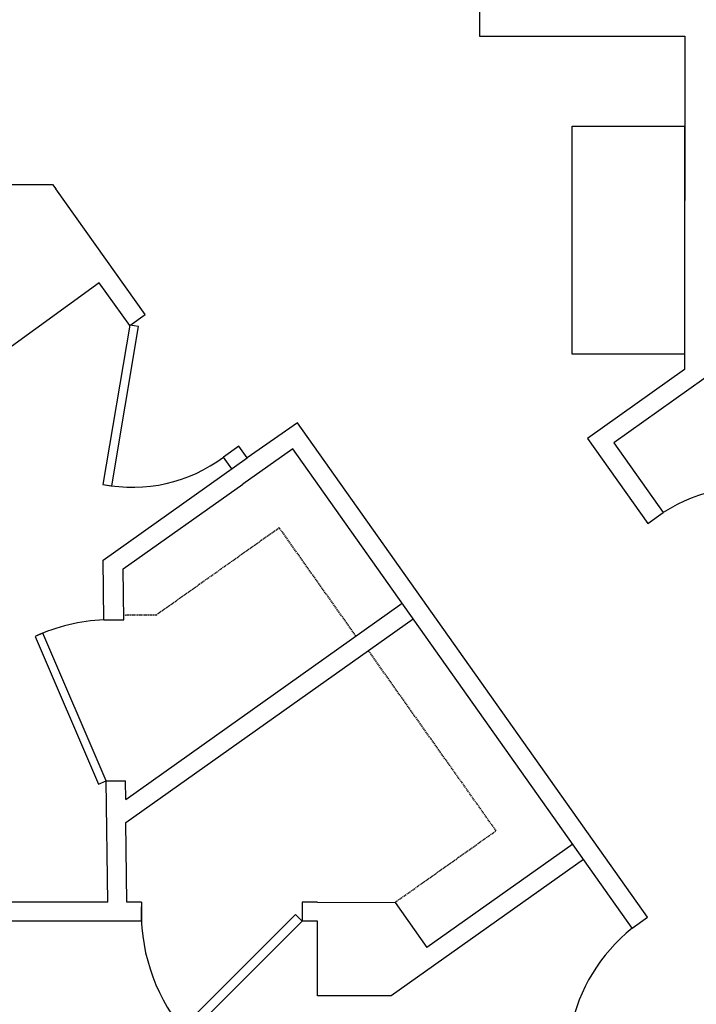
# Model space of a CAD drawing. Header units: inches. Extents: x 0 to 2322, y 0 to 829.
# Tile 17 of 23: x 1656 to 1799, y 296 to 505. Entities that reach past the tile are written whole.
import ezdxf

# ---------------------------------------------------------------- set-up
doc = ezdxf.new("R2010")
doc.units = ezdxf.units.IN
doc.header["$MEASUREMENT"] = 0
doc.linetypes.add('DASHED2', pattern=[0.375, 0.25, -0.125])
doc.layers.add('White', color=7, linetype='Continuous')

msp = doc.modelspace()

# ---------------------------------------------------------------- linework, layer by layer
for p, q in [((1673.77, 377.69), (1678.01, 377.69)), ((1674.26, 343.56), (1678.36, 343.61))]:
    msp.add_line(p, q)
at = {"linetype": 'DASHED2'}
msp.add_line((1684.83, 378.72), (1678, 378.65), dxfattribs=at)
for centre, radius, start, end in [((1679.87, 437.98), 32.19, 258.7492, 306.7928), ((1675.4, 338.73), 38.99, 92.3825, 114.539)]:
    msp.add_arc(centre, radius, start, end)
at = {"layer": 'White', "color": 7}
for p, q in [((1753.45, 744.07), (1753.45, 501.38)), ((1753.45, 501.38), (1796.95, 501.38)), ((1796.95, 501.38), (1796.93, 431.57)), ((1651.46, 469.98), (1662.87, 469.98)), ((1662.87, 469.98), (1663.56, 469.01)), ((1682.54, 442.4), (1663.56, 469.01)), ((1672.81, 449.14), (1652.64, 434.52)), ((1679.28, 440.07), (1672.81, 449.14)), ((1679.28, 440.07), (1682.54, 442.4)), ((1796.93, 430.78), (1776.37, 416.13)), ((1804.93, 431.56), (1781.94, 415.19)), ((1796.93, 431.57), (1796.93, 430.78)), ((1714.81, 419.47), (1704.19, 412.03)), ((1789.09, 314.66), (1714.81, 419.47)), ((1776.37, 416.13), (1789.12, 398.13)), ((1702.43, 414.53), (1699.16, 412.2)), ((1704.19, 412.03), (1702.41, 414.52)), ((1713.84, 413.91), (1703.24, 406.47)), ((1785.83, 312.35), (1713.84, 413.91)), ((1781.94, 415.19), (1792.39, 400.45)), ((1673.6, 390.34), (1704.19, 412.03)), ((1700.93, 409.71), (1699.16, 412.2)), ((1677.9, 388.51), (1703.24, 406.47)), ((1789.12, 398.13), (1792.39, 400.45)), ((1673.77, 377.69), (1673.6, 390.34)), ((1678.01, 377.69), (1677.9, 388.51)), ((1678.4, 339.65), (1737.03, 381.2)), ((1678.45, 334.78), (1739.34, 377.94)), ((1674.62, 317.85), (1674.26, 343.56)), ((1678.4, 339.65), (1678.36, 343.61)), ((1678.62, 317.89), (1678.45, 334.78)), ((1773.21, 330.16), (1742.3, 308.29)), ((1775.52, 326.9), (1734.74, 298.04)), ((1674.62, 317.85), (1516.34, 317.89)), ((1681.73, 317.85), (1678.62, 317.85)), ((1681.73, 317.85), (1681.73, 313.85)), ((1715.85, 317.84), (1715.85, 313.84)), ((1719.06, 317.84), (1735.55, 317.83)), ((1735.55, 317.83), (1742.3, 308.29)), ((1681.73, 313.85), (1537.38, 313.89)), ((1719.06, 298.04), (1719.06, 313.84)), ((1785.83, 312.35), (1789.09, 314.66)), ((1734.74, 298.04), (1719.06, 298.04))]:
    msp.add_line(p, q, dxfattribs=at)
at = {"layer": 'White', "color": 7, "linetype": 'DASHED2'}
for p, q in [((1684.83, 378.72), (1710.96, 397.24)), ((1727.24, 374.27), (1710.96, 397.24)), ((1756.96, 332.98), (1729.86, 371.22)), ((1735.55, 317.83), (1756.95, 333))]:
    msp.add_line(p, q, dxfattribs=at)
at = {"layer": 'White'}
for p, q in [((1719.06, 317.84), (1715.85, 317.84)), ((1719.06, 313.84), (1715.85, 313.84))]:
    msp.add_line(p, q, dxfattribs=at)
at = {"layer": 'White', "color": 7, "linetype": 'Continuous'}
for points in [[(1796.93, 434), (1773.06, 434), (1773.06, 482.31), (1796.93, 482.31)], [(1673.59, 406.4), (1675.44, 406.09), (1681.14, 439.85), (1679.29, 440.16)], [(1699.16, 412.2), (1699.16, 412.2), (1699.16, 412.2), (1699.16, 412.2)], [(1674.26, 343.56), (1660.8, 374.89), (1659.2, 374.2), (1672.66, 342.87)], [(1715.85, 313.84), (1691.7, 289.73), (1690.28, 291.15), (1714.43, 315.26)]]:
    msp.add_lwpolyline(points, close=True, dxfattribs=at)
for centre, radius, start, end in [((1811.61, 369.87), 36.12, 39.5147, 122.1507), ((1721.39, 315.84), 39.71, 177.098, 218.4363), ((1808.45, 283.89), 36.35, 128.4814, 208.3703)]:
    msp.add_arc(centre, radius, start, end, dxfattribs=at)

doc.saveas('drawing.dxf')
